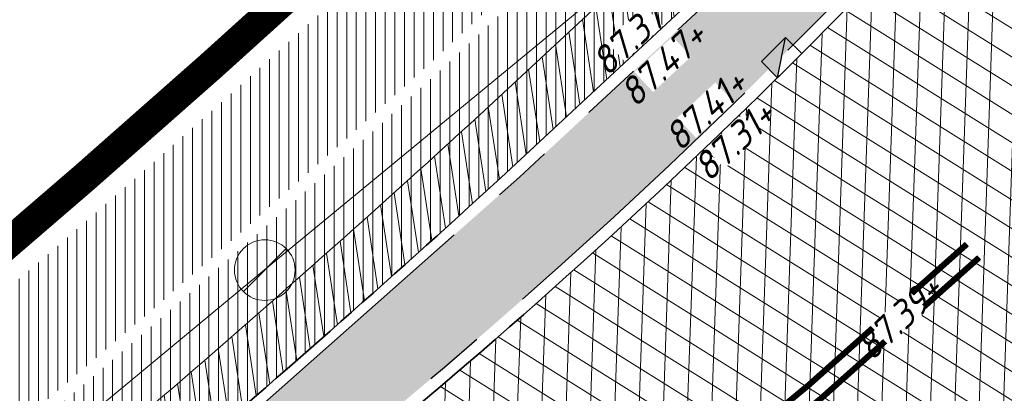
# Model space of a CAD drawing. Header units: metres. Extents: x 195696 to 514079, y 327475 to 328989.
# Tile 7 of 256: x 195851.31 to 195867.54, y 327575.35 to 327581.51. Entities that reach past the tile are written whole.
import ezdxf

# ---------------------------------------------------------------- set-up
doc = ezdxf.new("R2010")
doc.units = ezdxf.units.M
for name, pattern in [('11strp', [2, 1, -1]), ('CENTER2', [1.125, 0.75, -0.125, 0.125, -0.125]), ('VH-TROTTOIRBAND_180-200', [20, 10, -2, 2, -2, 2, -2])]:
    doc.linetypes.add(name, pattern=pattern)
for name, color, linetype, lineweight in [('B-WE-RI-GWA-G', 30, 'Continuous', 18), ('B-WE-RI-GWA_RIOOLPUT_INSPECTIEPUT-S-250', 30, 'Continuous', 18), ('mk-nw-11streep 0.10', 7, '11strp', 35), ('N-WE-AM-AS-T18', 7, 'Continuous', 18), ('N-WE-GR-GRAS-A-250', 62, 'Continuous', 18), ('N-WE-KG-WERKGRENS-200-G', 14, 'CENTER2', 35), ('N-WE-RI-HWA_KOLK_TROTTOIRKOLK-S-250', 150, 'Continuous', 25), ('N-WE-VH-GESLOTENVERHARDING-A-200', 252, 'Continuous', 18), ('N-WE-VH-HERSTRATEN-A-250', 252, 'Continuous', 18), ('N-WE-VH-KANTOPSLUITING_TROTTOIRBAND_180 200_250-G', 6, 'VH-TROTTOIRBAND_180-200', 25), ('N-WE-VH-KANTOPSLUITING_VOORKANTBAND-G', 2, 'Continuous', 35), ('N-WE-VH-KANTVERHARDING-G', 5, 'Continuous', 35), ('N-WE-VH-VERHARDING_TEGEL-A', 254, 'Continuous', 5), ('X-XX-AL-T18', 7, 'Continuous', 18)]:
    doc.layers.add(name, color=color, linetype=linetype, lineweight=lineweight)
doc.layers.add('N-WE-VH-GESLOTENVERHARDING_ASFALT_ROOD-A', color=7, linetype='Continuous', lineweight=18, true_color=0xf2beba)
doc.styles.add('NLCS-ISO-M250-T18_CURSIEF', font='NLCS-ISO.ttf', dxfattribs={"oblique": 15, "height": 0.45})
pattern_1 = [(90, (171.4512025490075, 74.11865817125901), (-0.15875, 0), [])]
pattern_2 = [(90, (156401.089197, 432280.567131), (-0.15875, 0), [])]

# ---------------------------------------------------------------- blocks, each defined once
blk = doc.blocks.new('B-SRI-PUT_GWA_KUNSTSTOF-SO')
blk.add_line((-1.414205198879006, -1.41422192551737), (1.414221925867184, 1.41420519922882))
blk.add_circle((8.36349408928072e-06, -8.363144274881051e-06), 2)
blk = doc.blocks.new('SRI-KOLK_TROTTOIR-SO')
blk.add_hatch(color=256).paths.add_polyline_path([(1.125000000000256, 1.499999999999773), (-1.124999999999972, 1.499999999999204), (-1.124999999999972, 5.684341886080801e-13)])
blk.add_line((-1.124999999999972, 0), (1.124999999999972, 1.499999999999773))
at = {"flags": 128}
blk.add_lwpolyline([(-1.124999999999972, 0), (1.124999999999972, 0), (1.124999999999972, 1.499999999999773), (-1.124999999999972, 1.499999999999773)], close=True, dxfattribs=at)

msp = doc.modelspace()

# ---------------------------------------------------------------- hatches: boundary and pattern name
at = {"layer": 'N-WE-GR-GRAS-A-250', "lineweight": 0}
h = msp.add_hatch(dxfattribs=at)
h.set_pattern_fill('AGR-GRAS_02-SO', color=256, scale=0.05, pattern_type=2)
h.set_pattern_definition([(0, (0, 0), (0.5, 0.5), [0.125, -0.375]), (0, (0.275, 0.3), (0.5, 0.5), [0.125, -0.375]), (90, (0.05, 0.175), (-0.5, 0.5), [0.125, -0.375]), (90, (0.25, 0.35), (-0.5, 0.5), [0.125, -0.375]), (45, (0.1, 0.35), (0, 0.5000000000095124), [0.125, -0.582106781]), (135, (0.275, 0), (-0.5000000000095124, 0), [0.125, -0.582106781]), (26.56505119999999, (0.125, 0.15), (0.5000000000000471, 2.000322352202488e-10), [0.125, -0.9930339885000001]), (26.56505119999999, (0.35, 0.4), (0.5000000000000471, 2.000322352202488e-10), [0.125, -0.9930339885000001]), (63.43494882, (0.35, 0), (2.54993137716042e-11, 0.500000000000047), [0.125, -0.9930339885]), (63.43494882, (0.125, 0.225), (2.54993137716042e-11, 0.500000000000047), [0.125, -0.9930339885]), (63.43494882, (0.3, 0.1), (2.54993137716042e-11, 0.500000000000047), [0.125, -0.9930339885]), (116.5650512, (0, 0.275), (-2.000324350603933e-10, 0.500000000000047), [0.125, -0.9930339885]), (153.43494882, (0.1, 0.07500000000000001), (-0.500000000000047, 2.549949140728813e-11), [0.125, -0.9930339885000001])])
edge = h.paths.add_edge_path()
edge.add_arc((195872.5950125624, 327589.8199517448), 0.299999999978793, 312.1647169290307, 402.3388293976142)
edge.add_line((195872.8167650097, 327590.022005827), (195872.3936225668, 327590.4864006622))
edge.add_arc((195872.1718701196, 327590.28434658), 0.2999999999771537, 42.33882939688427, 133.125478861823)
edge.add_arc((197864.4340312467, 325463.2033170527), 2914.675100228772, 133.1254788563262, 133.1947443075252)
edge.add_line((195869.3965325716, 327588.0930362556), (195866.138511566, 327585.0388332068))
edge.add_line((195866.138511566, 327585.0388332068), (195859.5503928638, 327578.9088618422))
edge.add_line((195859.5503928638, 327578.9088618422), (195853.8850874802, 327573.8979382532))
edge.add_line((195853.8850874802, 327573.8979382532), (195853.3171754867, 327573.4144591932))
edge.add_line((195853.3171754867, 327573.4144591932), (195847.5525867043, 327568.695957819))
edge.add_arc((195847.7426067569, 327568.4638104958), 0.3000000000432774, 129.3014291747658, 218.485494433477)
edge.add_line((195847.5077770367, 327568.2771155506), (195847.6282251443, 327568.1256128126))
edge.add_arc((195847.8630548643, 327568.3123077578), 0.2999999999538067, 218.4854944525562, 304.0598747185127)
edge.add_line((195848.0310725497, 327568.0637719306), (195849.3871184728, 327568.9804997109))
edge.add_arc((195793.493235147, 327651.6600848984), 99.80000000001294, 304.0598747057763, 315.5156437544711)
edge.add_arc((196043.1978635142, 327406.410011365), 250.1999999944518, 133.7321754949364, 135.5156437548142, ccw=False)
edge.add_arc((195941.6117950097, 327513.6107879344), 102.5161121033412, 132.1647169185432, 134.1249015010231, ccw=False)
at = {"layer": 'N-WE-VH-GESLOTENVERHARDING-A-200', "lineweight": 0}
h = msp.add_hatch(dxfattribs=at)
h.set_pattern_fill('AVH-GESLOTEN-SOD', color=256, scale=0.2, angle=28, pattern_type=2)
h.set_pattern_definition([(87.99999999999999, (0, 0), (-0.3997563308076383, 0.01395979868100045), []), (148, (0, 0), (-0.2119677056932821, -0.3392192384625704), [])])
edge = h.paths.add_edge_path(flags=16)
edge.add_arc((195880.1655836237, 327588.9528181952), 0.5000000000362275, -53.80848710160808, 41.52320272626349, ccw=False)
edge.add_arc((196043.6446531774, 327405.9312850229), 244.9046723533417, 131.7833411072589, 133.7970645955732)
edge.add_arc((195873.4197754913, 327583.3913420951), 0.9999999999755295, 278.98220693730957, 316.4552622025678, ccw=False)
edge.add_line((195873.5759032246, 327582.4036052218), (195872.9619810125, 327582.3126313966))
edge.add_arc((195872.8153970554, 327583.3018296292), 0.999999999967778, 167.3459649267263, 278.4290134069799, ccw=False)
edge.add_line((195871.8396864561, 327583.5208931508), (195871.9958403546, 327584.2164038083))
edge.add_arc((195872.971550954, 327583.9973402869), 1.000000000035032, 133.7875914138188, 167.3459649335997, ccw=False)
edge.add_arc((196043.1978633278, 327406.4100110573), 246.9964571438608, 133.6290453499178, 133.7875914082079, ccw=False)
edge.add_arc((196043.1462730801, 327406.3608464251), 246.9964572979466, 131.7503220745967, 133.612513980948, ccw=False)
edge.add_arc((195879.0077676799, 327590.2604236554), 0.4999999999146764, 41.52320272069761, 131.7503219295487, ccw=False)
edge.add_line((195879.3821113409, 327590.5918853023), (195880.5399272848, 327589.2842798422))
edge = h.paths.add_edge_path(flags=16)
edge.add_arc((196043.190133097, 327406.4241565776), 244.2339199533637, 122.8853466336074, 123.7748736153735)
edge.add_line((195907.4128906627, 327609.4383139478), (195905.8840875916, 327611.724180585))
edge.add_arc((196043.1939871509, 327406.4174368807), 246.9916345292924, 122.886788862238, 123.77475018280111, ccw=False)
edge.add_arc((195909.6252433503, 327612.9877032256), 1.000000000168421, 103.36408669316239, 122.88678885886, ccw=False)
edge.add_line((195909.3941052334, 327613.9606241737), (195910.5171844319, 327614.2274355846))
edge.add_arc((195910.7483225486, 327613.2545146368), 0.9999999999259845, -38.499182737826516, 103.36408669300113, ccw=False)
edge.add_line((195911.5309395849, 327612.6320111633), (195910.8206145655, 327611.7389840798))
edge.add_arc((195910.037997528, 327612.3614875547), 1.000000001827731, 302.885346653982, 321.50081724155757, ccw=False)
edge = h.paths.add_edge_path()
edge.add_line((195913.8862149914, 327610.1762080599), (195909.2428622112, 327617.4930699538))
edge.add_arc((196043.1978635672, 327406.410011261), 250.0000001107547, 122.3995392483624, 135.5156437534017)
edge.add_arc((195793.493235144, 327651.6600849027), 100.0000000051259, 304.0598747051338, 315.5156437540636, ccw=False)
edge.add_line((195849.4991302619, 327568.8148091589), (195827.0150000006, 327553.5950000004))
edge.add_line((195827.0150000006, 327553.5950000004), (195824.245599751, 327551.7426639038))
edge.add_arc((195796.2426523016, 327593.1653016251), 49.99999981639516, 303.09553133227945, 304.0598746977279, ccw=False)
edge.add_line((195823.5444833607, 327551.2772364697), (195820.0502888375, 327548.9997880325))
edge.add_line((195820.0502888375, 327548.9997880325), (195823.8157983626, 327543.1697717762))
edge.add_line((195823.8157983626, 327543.1697717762), (195823.838999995, 327543.1829999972))
edge.add_line((195823.838999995, 327543.1829999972), (195826.4396693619, 327544.6925664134))
edge.add_arc((195801.339107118, 327587.9356212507), 50.00000016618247, 300.1331522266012, 304.0598747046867)
edge.add_line((195829.3420547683, 327546.512983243), (195860.9751881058, 327567.8979316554))
edge.add_arc((195804.9692930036, 327650.7432073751), 99.99999997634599, 304.059874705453, 314.2752211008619)
edge.add_arc((196043.1978603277, 327406.4100152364), 241.2499949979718, 124.56755402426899, 134.2752211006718, ccw=False)
edge.add_arc((196024.160358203, 327433.4729742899), 208.1635880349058, 122.8422075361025, 124.47901762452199, ccw=False)
edge.add_arc((195884.1512028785, 327650.3735842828), 50.00000000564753, 302.8422075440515, 306.4912659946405)
at = {"layer": 'N-WE-VH-GESLOTENVERHARDING_ASFALT_ROOD-A', "lineweight": 0}
h = msp.add_hatch(dxfattribs=at)
h.set_pattern_fill('ANSI31', color=256, scale=0.05, angle=45)
h.set_pattern_definition(pattern_2)
edge = h.paths.add_edge_path()
edge.add_line((195875.5489999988, 327594.061999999), (195874.2661186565, 327595.5450645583))
edge.add_line((195874.2661186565, 327595.5450645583), (195872.173, 327593.709))
edge.add_arc((195960.7100835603, 327494.6106372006), 132.8883014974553, 131.7784396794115, 133.9263894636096)
edge.add_line((195868.521, 327590.321), (195864.74, 327586.73))
edge.add_line((195864.74, 327586.73), (195858.271, 327580.696))
edge.add_arc((195692.3399105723, 327762.9511548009), 246.475288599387, 310.34768491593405, 312.3157593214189, ccw=False)
edge.add_line((195851.914, 327575.105), (195853.189, 327573.568))
edge.add_line((195853.189, 327573.568), (195853.754, 327574.049))
edge.add_arc((195712.3829749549, 327739.586519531), 217.6888538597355, 310.4977237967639, 312.4873520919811)
edge.add_line((195859.416, 327579.057), (195866.002, 327585.185))
edge.add_line((195866.002, 327585.185), (195869.64, 327588.621))
edge.add_arc((195964.4930950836, 327491.5383758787), 135.7282047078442, 130.9431852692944, 134.3344810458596, ccw=False)
h = msp.add_hatch(dxfattribs=at)
h.set_pattern_fill('ANSI31', color=256, scale=0.05, angle=45)
h.set_pattern_definition(pattern_2)
edge = h.paths.add_edge_path()
edge.add_line((195882.1250507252, 327579.3936614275), (195880.7066463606, 327580.9563102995))
edge.add_line((195880.7066463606, 327580.9563102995), (195878.936, 327579.35))
edge.add_line((195878.936, 327579.35), (195871.4685533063, 327572.6719254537))
edge.add_line((195871.4685533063, 327572.6719254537), (195863.1529999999, 327565.487))
edge.add_arc((195719.7566804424, 327739.0207207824), 225.1143192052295, 308.93037021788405, 309.56798322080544, ccw=False)
edge.add_line((195861.213, 327563.902), (195862.387, 327562.484))
edge.add_line((195862.387, 327562.484), (195862.702, 327562.371))
edge.add_arc((195709.4239415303, 327751.9279896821), 243.7745178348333, 308.9594199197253, 311.9630282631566)
edge.add_line((195872.4239999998, 327570.6629999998), (195880.615, 327578.023))
edge.add_line((195880.615, 327578.023), (195882.1250507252, 327579.3936614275))
at = {"layer": 'N-WE-VH-HERSTRATEN-A-250', "lineweight": 0}
h = msp.add_hatch(dxfattribs=at)
h.set_pattern_fill('AVH-HERSTRATEN-SOD', color=256, scale=0.25, angle=38.66310676, pattern_type=2)
h.set_pattern_definition([(98.66310675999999, (195818.357, 327548.303), (-0.2471477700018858, -0.03765607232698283), [])])
edge = h.paths.add_edge_path()
edge.add_line((195826.2783230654, 327554.6690768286), (195826.8290088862, 327553.8345020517))
edge.add_line((195826.8290088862, 327553.8345020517), (195832.346, 327557.594))
edge.add_arc((195653.6780453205, 327812.8300705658), 311.5568804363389, 304.9924277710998, 307.0187332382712)
edge.add_line((195841.259, 327564.071), (195847.221, 327568.683))
edge.add_arc((195712.065604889, 327739.8902717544), 218.1259056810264, 308.2884642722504, 310.314394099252)
edge.add_line((195853.189, 327573.568), (195853.754, 327574.049))
edge.add_arc((195712.3829749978, 327739.5865194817), 217.6888537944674, 310.4977237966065, 312.4873520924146)
edge.add_line((195859.416, 327579.057), (195866.002, 327585.185))
edge.add_line((195866.002, 327585.185), (195869.64, 327588.621))
edge.add_arc((195964.4930949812, 327491.5383759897), 135.7282045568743, 130.9431852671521, 134.3344810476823, ccw=False)
edge.add_line((195875.5489999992, 327594.0619999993), (195872.561337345, 327597.5161761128))
edge.add_line((195872.561337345, 327597.5161761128), (195871.805003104, 327596.8619907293))
edge.add_line((195871.805003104, 327596.8619907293), (195874.1418384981, 327594.1602663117))
edge.add_arc((195964.4930949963, 327491.5383759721), 136.7282045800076, 131.3616167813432, 134.3309267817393)
edge.add_line((195868.9472210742, 327589.3421995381), (195865.3180765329, 327585.9145632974))
edge.add_line((195865.3180765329, 327585.9145632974), (195858.7376828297, 327579.7917797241))
edge.add_arc((195712.3829750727, 327739.5865193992), 216.6888536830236, 310.49792906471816, 312.4863159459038, ccw=False)
edge.add_line((195853.1051724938, 327574.8099359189), (195852.5413920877, 327574.3299741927))
edge.add_arc((195712.065604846, 327739.8902718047), 217.1259057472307, 308.28976192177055, 310.3141772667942, ccw=False)
edge.add_line((195846.6052387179, 327569.4709481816), (195840.6520114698, 327564.8657344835))
edge.add_arc((195653.6780453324, 327812.8300705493), 310.5568804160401, 304.99356177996, 307.0175981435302, ccw=False)
edge.add_line((195831.7775672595, 327558.4167527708), (195826.2783230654, 327554.6690768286))
h = msp.add_hatch(dxfattribs=at)
h.set_pattern_fill('AVH-HERSTRATEN-SOD', color=256, scale=0.25, angle=37.14014257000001, pattern_type=2)
h.set_pattern_definition([(97.14014256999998, (195820.5645818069, 327534.0445028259), (-0.2480612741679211, -0.03107417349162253), [])])
edge = h.paths.add_edge_path()
edge.add_line((195827.773, 327539.589), (195828.3236803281, 327538.7542121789))
edge.add_line((195828.3236803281, 327538.7542121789), (195837.122223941, 327544.6973604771))
edge.add_arc((195662.8349903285, 327796.8008011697), 306.483579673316, 304.6573546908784, 306.0235056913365)
edge.add_arc((195665.4461658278, 327793.295785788), 302.1131353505, 306.0139291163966, 307.0022364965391)
edge.add_line((195847.2718073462, 327552.0246050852), (195855.8800486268, 327558.4768354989))
edge.add_arc((195722.9404570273, 327735.153966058), 221.1057291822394, 306.959400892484, 308.9182173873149)
edge.add_arc((195719.7446094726, 327739.0354907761), 226.1333940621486, 308.930402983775, 309.5707465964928)
edge.add_line((195863.7984801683, 327564.723143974), (195872.1462644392, 327571.9359180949))
edge.add_line((195872.1462644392, 327571.9359180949), (195879.6052788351, 327578.6069802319))
edge.add_line((195879.6052788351, 327578.6069802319), (195880.6381110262, 327579.5439538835))
edge.add_line((195880.6381110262, 327579.5439538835), (195883.0298992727, 327576.908932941))
edge.add_line((195883.0298992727, 327576.908932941), (195883.8156375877, 327577.5311504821))
edge.add_line((195883.8156375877, 327577.5311504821), (195880.7066463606, 327580.9563102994))
edge.add_line((195880.7066463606, 327580.9563102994), (195878.936, 327579.35))
edge.add_line((195878.936, 327579.35), (195871.486, 327572.687))
edge.add_line((195871.486, 327572.687), (195863.1530001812, 327565.4870001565))
edge.add_arc((195719.7567011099, 327739.0206877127), 225.1142805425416, 308.93043056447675, 309.5679845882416, ccw=False)
edge.add_arc((195722.9404570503, 327735.1539660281), 220.1057291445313, 306.9596421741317, 308.9182173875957, ccw=False)
edge.add_line((195855.2795403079, 327559.276454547), (195846.6709998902, 327552.8239999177))
edge.add_arc((195665.4404015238, 327793.3035721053), 301.1228228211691, 306.0139133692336, 307.0024682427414, ccw=False)
edge.add_arc((195662.8349901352, 327796.8008014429), 305.4835800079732, 304.6583678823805, 306.023505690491, ccw=False)
edge.add_line((195836.558, 327545.523), (195827.773, 327539.589))
at = {"layer": 'N-WE-VH-VERHARDING_TEGEL-A', "lineweight": 0}
h = msp.add_hatch(dxfattribs=at)
h.set_pattern_fill('ANSI31', color=256, scale=0.05, angle=45)
h.set_pattern_definition(pattern_1)
edge = h.paths.add_edge_path()
edge.add_line((195873.0117266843, 327596.9954599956), (195861.877, 327588.246))
edge.add_line((195861.877, 327588.246), (195859.574, 327585.207))
edge.add_arc((195834.5531621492, 327604.6606927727), 31.69366639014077, 314.8902509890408, 322.1349466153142, ccw=False)
edge.add_arc((195696.6632569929, 327757.450865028), 237.4720118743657, 310.4175563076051, 312.44242308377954, ccw=False)
edge.add_line((195850.629, 327576.654), (195851.7862968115, 327575.2589394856))
edge.add_arc((195692.3399105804, 327762.9511547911), 246.2752885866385, 310.3482287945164, 312.3154785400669)
edge.add_line((195858.1354643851, 327580.8430766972), (195864.6029225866, 327586.8756385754))
edge.add_line((195864.6029225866, 327586.8756385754), (195868.3827597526, 327590.465534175))
edge.add_arc((195960.7100834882, 327494.6106372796), 133.0883013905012, 131.7780476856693, 133.9260867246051, ccw=False)
edge.add_line((195872.0404286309, 327593.8587519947), (195874.1353444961, 327595.696393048))
edge.add_line((195874.1353444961, 327595.696393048), (195873.0117266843, 327596.9954599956))
edge = h.paths.add_edge_path()
edge.add_line((195817.7175165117, 327552.6285311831), (195818.6691040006, 327551.0780360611))
edge.add_arc((195645.5024203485, 327819.2465910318), 319.2194765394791, 302.8518759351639, 303.4718601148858)
edge.add_arc((195659.3993025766, 327804.7749600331), 299.5051213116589, 302.78111522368, 307.2762514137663)
edge.add_arc((195692.6900490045, 327762.5027172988), 245.7068340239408, 307.069246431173, 310.3070651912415)
edge.add_line((195851.6338243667, 327575.1294946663), (195851.6338124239, 327575.1295090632))
edge.add_arc((195692.3400395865, 327762.9510026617), 246.2750891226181, 310.3016967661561, 310.348228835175)
edge.add_line((195851.7862968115, 327575.2589394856), (195850.629, 327576.654))
edge.add_arc((195696.2893970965, 327757.840736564), 238.0112319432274, 307.09768405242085, 310.4252258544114, ccw=False)
edge.add_line((195839.852, 327568.001), (195839.575, 327567.788))
edge.add_arc((195667.7937490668, 327792.138620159), 282.5632653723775, 302.74366850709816, 307.4406335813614, ccw=False)
edge.add_arc((195726.093143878, 327700.2166558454), 173.7160907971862, 301.83247686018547, 302.969051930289, ccw=False)
h = msp.add_hatch(dxfattribs=at)
h.set_pattern_fill('ANSI31', color=256, scale=0.05, angle=45)
h.set_pattern_definition(pattern_1)
edge = h.paths.add_edge_path()
edge.add_arc((195709.4239416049, 327751.9279895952), 243.9745177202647, 308.9598301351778, 311.9630282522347)
edge.add_line((195872.5577301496, 327570.5142846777), (195880.7490481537, 327577.8745703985))
edge.add_line((195880.7490481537, 327577.8745703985), (195882.2594718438, 327579.2455703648))
edge.add_line((195882.2594718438, 327579.2455703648), (195883.856066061, 327577.4866106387))
edge.add_arc((195962.9099268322, 327476.8434029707), 127.9787800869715, 128.1491491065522, 133.3416795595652)
edge.add_line((195875.072, 327569.919), (195873.497, 327568.321))
edge.add_arc((195410.3295961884, 328141.4274219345), 736.8683836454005, 308.0018676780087, 308.94410289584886, ccw=False)
edge.add_line((195864.01, 327560.782), (195862.8291122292, 327562.2165800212))
edge = h.paths.add_edge_path()
edge.add_line((195827.5235380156, 327536.6508216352), (195828.4615875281, 327535.1223849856))
edge.add_arc((195755.4043983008, 327650.3900431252), 136.4697252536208, 302.3667170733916, 303.0339786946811)
edge.add_arc((195597.7533621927, 327888.2805836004), 421.8532619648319, 303.3712972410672, 306.68756502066)
edge.add_line((195849.7900670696, 327549.9942048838), (195856.665, 327555.116))
edge.add_arc((195413.1938402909, 328137.5942842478), 732.0844357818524, 307.2839139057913, 308.0099301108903)
edge.add_line((195864.01, 327560.782), (195862.8291121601, 327562.2165801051))
edge.add_arc((195709.660574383, 327751.6207652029), 243.5868352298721, 306.8026222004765, 308.96198767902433, ccw=False)
edge.add_line((195855.5837633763, 327556.5798228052), (195848.4339764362, 327551.2339821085))
edge.add_arc((195634.2295277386, 327836.1376615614), 356.4458618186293, 303.0515025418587, 306.93762646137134, ccw=False)
edge.add_arc((195762.005859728, 327638.6619461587), 121.2387549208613, 302.7110160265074, 303.33607667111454, ccw=False)

# ---------------------------------------------------------------- linework, layer by layer
at = {"layer": 'B-WE-RI-GWA-G', "flags": 128}
msp.add_lwpolyline([(195952.32, 327623.29), (195903.07, 327602.72), (195891.76, 327599.11), (195884.21, 327592.54), (195868.78, 327588.46), (195855.35, 327577.38), (195833.21, 327559.02)], dxfattribs=at)
at = {"layer": 'mk-nw-11streep 0.10', "ltscale": 4, "const_width": 0.1, "flags": 128}
for points in [[(195858.8903251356, 327571.134485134, 0.02625020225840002), (195866.9241800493, 327577.8058024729, 0.02625020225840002)], [(195859.0696080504, 327570.8939489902, 0.02625020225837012), (195867.1276803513, 327577.5853764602, 0.02625020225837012)]]:
    msp.add_lwpolyline(points, format="xyb", dxfattribs=at)
at = {"layer": 'N-WE-KG-WERKGRENS-200-G', "ltscale": 20, "const_width": 0.5, "flags": 128}
msp.add_lwpolyline([(195828.5449324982, 327534.879240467, 0.003022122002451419), (195829.93590122, 327535.771814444, 0.01445730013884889), (195849.9203571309, 327549.7795194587), (195856.8154032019, 327554.916298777, 0.003168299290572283), (195864.1639217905, 327560.5850023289, 0.004116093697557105), (195873.665133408, 327568.1354444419), (195875.2468758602, 327569.7402853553, -0.04590442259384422), (195893.6684553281, 327584.1758765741, -0.003920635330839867), (195895.415665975, 327585.2829132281), (195899.6903654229, 327587.1140162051), (195908.6549476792, 327591.1456296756), (195913.7783480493, 327593.5262803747), (195911.7519175, 327599.815644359, 0.01672595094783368), (195914.3030782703, 327602.3834741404, -0.05873833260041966), (195918.1914157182, 327605.6903519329, -0.0149636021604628), (195933.7835255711, 327615.4114837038, -0.02290013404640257), (195960.6453597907, 327629.6436936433), (195962.2695904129, 327626.1022357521), (195964.6556142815, 327627.196545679), (195963.0164419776, 327630.7705827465), (195985.3556549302, 327641.6865604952), (195986.2883373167, 327639.6407298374), (195991.3787427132, 327641.9896044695), (195991.2167854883, 327642.3405929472), (196016.8331699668, 327654.1033951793), (196043.3648561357, 327666.2187952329), (196062.7450758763, 327674.9827924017, -0.2249660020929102), (196073.449816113, 327674.7914675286, -0.1421209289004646), (196089.6624870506, 327659.9048043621), (196098.6602686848, 327645.085066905), (196102.7039221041, 327638.3856411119), (196105.2942913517, 327634.0936276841), (196104.5483598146, 327630.4830016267), (196106.5069983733, 327630.0783598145), (196106.8157439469, 327631.572819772), (196109.5556329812, 327627.0332549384), (196106.9175713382, 327623.6433724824), (196107.2726273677, 327621.2378997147), (196108.1724373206, 327618.762568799), (196115.3588616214, 327620.4646843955), (196117.1091711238, 327616.5289866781), (196119.7797565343, 327617.7166670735), (196121.91969184, 327613.0267845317, -0.00392140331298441), (196122.0892688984, 327612.647286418), (196123.750845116, 327608.8491332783), (196134.2791748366, 327613.0028017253), (196129.7162030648, 327622.9043765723), (196131.4787331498, 327623.7577356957), (196131.9220392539, 327622.8057424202), (196136.5309742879, 327625.0444784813), (196135.9782779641, 327626.2430509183, 0.0008442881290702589), (196135.4677727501, 327627.3242460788, 0.00200703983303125), (196134.3940288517, 327629.5648853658, 0.01591494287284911), (196124.8497653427, 327647.7894020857), (196123.6001729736, 327650.0628411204), (196120.6893621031, 327655.3570407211, -0.0299467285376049), (196119.8876454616, 327657.1722740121, -0.03392687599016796), (196119.2473421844, 327659.3243675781, -0.079656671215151), (196118.7071710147, 327669.5938870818, -0.05596398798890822), (196120.895766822, 327679.4810814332, -0.02465094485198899), (196122.3280872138, 327683.3089118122, -0.06398449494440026), (196127.6991712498, 327692.3564989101, -0.0612915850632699), (196136.293138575, 327701.4290951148, -0.002153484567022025), (196137.0448438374, 327702.0496886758), (196134.1238128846, 327705.3584450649), (196130.8403230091, 327710.2730661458), (196128.7795578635, 327714.2167266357), (196130.2824716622, 327714.9511575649), (196136.9835533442, 327718.6725045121), (196150.0915809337, 327725.9518544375), (196156.6698113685, 327729.6049777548, 0.02051814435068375), (196159.759876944, 327731.9555349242, 0.01138610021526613), (196162.7602591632, 327734.61370686), (196165.2195120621, 327736.8760195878), (196167.7078296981, 327739.1642312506), (196170.8379913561, 327742.0864486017), (196172.2114536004, 327743.3378795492), (196172.7900103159, 327745.3866384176), (196177.2139084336, 327749.0588039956), (196171.1339694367, 327757.446802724), (196170.3308734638, 327756.8646883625), (196166.3917223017, 327754.1642742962, -0.0100198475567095), (196156.8914572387, 327748.0422097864, -0.01471472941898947), (196147.7306214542, 327742.3407961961, -0.01528916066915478), (196132.0511333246, 327733.9555756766), (196122.9626991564, 327729.5143181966), (196100.9848614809, 327719.042824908), (196087.5797895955, 327712.7232624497), (196081.7786652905, 327709.9886752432, -0.2480229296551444), (196065.9737873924, 327710.7727387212, -0.0712461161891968), (196063.1016454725, 327712.8429666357), (196060.8679620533, 327714.9103437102), (196050.3103998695, 327724.2971762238), (196044.9293871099, 327729.4094879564), (196037.4614946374, 327736.5039462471), (196032.9629942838, 327731.7832916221), (196022.0346868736, 327741.8797633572), (196018.5616055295, 327737.8270700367), (196029.6593570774, 327728.3165073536), (196024.2891402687, 327722.6810873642), (196034.8576936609, 327713.3451998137), (196036.6471843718, 327711.7636285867), (196037.5375465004, 327710.9511731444), (196040.1934819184, 327706.0842392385), (196041.8161890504, 327702.9959890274), (196042.3214468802, 327700.6229266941), (196041.2663362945, 327695.3568707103), (196023.709869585, 327687.1903512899), (196023.4951042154, 327687.5758275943), (195979.9437075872, 327667.9113284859), (195976.7737302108, 327674.8803333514), (195975.8441556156, 327679.2544665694), (195926.1986886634, 327656.7524510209), (195882.7902105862, 327637.089170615), (195881.879234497, 327639.009765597), (195874.9585656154, 327635.9455117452), (195875.384539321, 327634.9207798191, -0.04918109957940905), (195875.5385754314, 327634.4258961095, -0.2318256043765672), (195874.9557544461, 327632.1454860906, -0.07746400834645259), (195874.3361499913, 327631.6101987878), (195873.9705564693, 327631.4274020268), (195873.5946628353, 327631.2433504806), (195871.5802376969, 327630.3158382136), (195870.8957485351, 327630.0005341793), (195869.0103416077, 327629.1436501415), (195872.6494445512, 327620.8904526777), (195873.4676874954, 327621.2196042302, -0.07566582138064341), (195875.1650564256, 327621.7493192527), (195875.3232605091, 327621.7713942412), (195875.4866921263, 327621.7896601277, -0.08613164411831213), (195877.2482289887, 327621.6983242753, -0.01963332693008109), (195877.6368416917, 327621.5943180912, -0.1395863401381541), (195880.0341996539, 327620.0301874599, -0.05548109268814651), (195880.685988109, 327619.0919567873), (195880.8395418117, 327618.7565879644), (195880.9070976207, 327618.608889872), (195878.4306356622, 327617.5280064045), (195879.5647862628, 327616.8923987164), (195882.3475669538, 327610.7493257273), (195879.8452018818, 327608.734657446, 0.1964746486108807), (195876.1627006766, 327602.0723668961, -0.1879515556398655), (195875.3311774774, 327600.5077894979), (195872.4633350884, 327598.0391846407, 0.01059940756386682), (195868.9136781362, 327594.85022724), (195868.0938996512, 327594.081733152, -0.02178076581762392), (195864.8276881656, 327591.2767985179), (195861.4742628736, 327588.6417396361), (195859.1297837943, 327585.548004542, -0.03149793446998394), (195856.5342211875, 327582.6121502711, -0.008822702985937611), (195850.2659221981, 327577.0803502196, -0.01452253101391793), (195839.5124260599, 327568.4463028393), (195839.2340966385, 327568.2322805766, -0.02049592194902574), (195820.3248775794, 327554.9465112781), (195818.0145626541, 327553.4715049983), (195816.984273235, 327552.8391840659), (195828.5449324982, 327534.879240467)], format="xyb", close=True, dxfattribs=at)
at = {"layer": 'N-WE-VH-KANTOPSLUITING_TROTTOIRBAND_180 200_250-G', "ltscale": 0.5, "flags": 128}
msp.add_lwpolyline([(195872.7963918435, 327589.5975863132, 0.4151038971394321), (195872.8167650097, 327590.022005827), (195872.3936225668, 327590.4864006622, 0.4182406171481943), (195871.966790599, 327590.5033040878, 0.0003022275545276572), (195869.3965325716, 327588.0930362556), (195866.138511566, 327585.0388332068), (195859.5503928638, 327578.9088618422), (195853.8850874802, 327573.8979382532), (195853.3171754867, 327573.4144591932), (195847.5525867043, 327568.695957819, 0.4100486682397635), (195847.5077770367, 327568.2771155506), (195847.6282251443, 327568.1256128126, 0.3917667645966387), (195848.0310725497, 327568.0637719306), (195849.3871184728, 327568.9804997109, 0.05002689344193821), (195864.6947263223, 327581.7287782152, -0.007782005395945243), (195870.2375314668, 327587.1992907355, -0.008553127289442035)], format="xyb", close=True, dxfattribs=at)
at = {"layer": 'N-WE-VH-KANTOPSLUITING_VOORKANTBAND-G', "flags": 128}
msp.add_lwpolyline([(195847.3540792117, 327568.1490607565), (195847.4716719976, 327568.0011495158, 0.3917667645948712), (195848.1430843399, 327567.8980813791), (195849.499130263, 327568.8148091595, 0.05002689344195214), (195864.8374146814, 327581.5886353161, -0.007782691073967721), (195870.3762845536, 327587.0552488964, -0.008554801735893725), (195872.9306446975, 327589.4493426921, 0.4151038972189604), (195872.9645999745, 327590.1567085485), (195872.5098426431, 327590.6558004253, 0.4179760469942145), (195871.7987848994, 327590.684280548, 0.005500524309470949), (195869.64, 327588.621), (195866.002, 327585.185), (195859.416, 327579.057, -0.008681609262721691), (195853.754, 327574.049), (195853.189, 327573.568, -0.008527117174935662), (195847.4351606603, 327568.8522815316, 0.4148543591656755)], format="xyb", close=True, dxfattribs=at)
at = {"layer": 'N-WE-VH-KANTVERHARDING-G'}
for points in [[(195864.8374146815, 327581.5886353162, -0.05002689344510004), (195849.4991302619, 327568.8148091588)], [(195860.9751881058, 327567.8979316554, 0.0446023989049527), (195874.7798631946, 327579.1437361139)]]:
    msp.add_lwpolyline(points, format="xyb", dxfattribs=at)

# ---------------------------------------------------------------- block references
at = {"layer": 'B-WE-RI-GWA_RIOOLPUT_INSPECTIEPUT-S-250', "xscale": 0.25, "yscale": 0.25, "zscale": 0.25}
msp.add_blockref('B-SRI-PUT_GWA_KUNSTSTOF-SO', (195855.3530217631, 327577.3776293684, 85.01000213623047), dxfattribs=at)
at = {"layer": 'N-WE-RI-HWA_KOLK_TROTTOIRKOLK-S-250', "xscale": 0.25, "yscale": 0.25, "zscale": 0.25, "rotation": 44.83653834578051}
msp.add_blockref('SRI-KOLK_TROTTOIR-SO', (195864.0018921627, 327580.7479612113), dxfattribs=at)

# ---------------------------------------------------------------- next in the draw order: texts
at = {"layer": 'N-WE-AM-AS-T18', "insert": (195865.8054640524, 327576.5873929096), "char_height": 0.45, "attachment_point": 5, "rotation": 42.93691010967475, "style": 'NLCS-ISO-M250-T18_CURSIEF', "bg_fill": 3, "box_fill_scale": 1, "bg_fill_color": 256, "bg_fill_transparency": 0}
msp.add_mtext_dynamic_manual_height_columns('87.39+', width=0.8572391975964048, gutter_width=4.5, heights=[0], dxfattribs=at)

# ---------------------------------------------------------------- next in the draw order: linework, layer by layer
at = {"layer": 'N-WE-VH-HERSTRATEN-A-250'}
msp.add_lwpolyline([(195832.1101224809, 327557.4331705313), (195832.346, 327557.594, 0.008841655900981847), (195841.259, 327564.071), (195847.221, 327568.683, 0.008840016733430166), (195853.189, 327573.568), (195853.754, 327574.049, 0.008681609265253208), (195859.416, 327579.057), (195866.002, 327585.185), (195869.64, 327588.621, -0.01479839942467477), (195875.5489999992, 327594.0619999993), (195872.561337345, 327597.5161761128), (195871.805003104, 327596.8619907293), (195874.1418384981, 327594.1602663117, 0.01295678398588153), (195868.9472210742, 327589.3421995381), (195865.3180765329, 327585.9145632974), (195858.7376828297, 327579.7917797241, -0.008676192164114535), (195853.1051724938, 327574.8099359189), (195852.5413920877, 327574.3299741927, -0.008833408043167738), (195846.6052387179, 327569.4709481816), (195840.6520114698, 327564.8657344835, -0.008831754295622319), (195831.7775672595, 327558.4167527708), (195826.2791874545, 327554.6677668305), (195826.8300000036, 327553.8330000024)], format="xyb", dxfattribs=at)

# ---------------------------------------------------------------- next in the draw order: texts
at = {"layer": 'X-XX-AL-T18', "insert": (195862.9336690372, 327579.6738227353), "char_height": 0.45, "attachment_point": 2, "rotation": 42.93691010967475, "style": 'NLCS-ISO-M250-T18_CURSIEF', "bg_fill": 3, "box_fill_scale": 1, "bg_fill_color": 256, "bg_fill_transparency": 0}
msp.add_mtext_dynamic_manual_height_columns('87.31+', width=0.8572391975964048, gutter_width=4.5, heights=[0], dxfattribs=at)

# ---------------------------------------------------------------- next in the draw order: texts
at = {"layer": 'X-XX-AL-T18', "insert": (195862.7722457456, 327579.8514376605), "char_height": 0.45, "attachment_point": 8, "rotation": 42.93691010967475, "style": 'NLCS-ISO-M250-T18_CURSIEF', "bg_fill": 3, "box_fill_scale": 1, "bg_fill_color": 256, "bg_fill_transparency": 0}
msp.add_mtext_dynamic_manual_height_columns('87.41+', width=0.8572391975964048, gutter_width=4.5, heights=[0], dxfattribs=at)

# ---------------------------------------------------------------- next in the draw order: texts
at = {"layer": 'X-XX-AL-T18', "insert": (195861.7588491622, 327580.9364473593), "char_height": 0.45, "attachment_point": 2, "rotation": 42.93691010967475, "style": 'NLCS-ISO-M250-T18_CURSIEF', "bg_fill": 3, "box_fill_scale": 1, "bg_fill_color": 256, "bg_fill_transparency": 0}
msp.add_mtext_dynamic_manual_height_columns('87.47+', width=0.8572391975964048, gutter_width=4.5, heights=[0], dxfattribs=at)

# ---------------------------------------------------------------- next in the draw order: texts
at = {"layer": 'X-XX-AL-T18', "insert": (195861.5974480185, 327581.1140384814), "char_height": 0.45, "attachment_point": 8, "rotation": 42.93691010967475, "style": 'NLCS-ISO-M250-T18_CURSIEF', "bg_fill": 3, "box_fill_scale": 1, "bg_fill_color": 256, "bg_fill_transparency": 0}
msp.add_mtext_dynamic_manual_height_columns('87.37+', width=0.8567853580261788, gutter_width=4.5, heights=[0.3662055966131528], dxfattribs=at)

doc.saveas('drawing.dxf')
